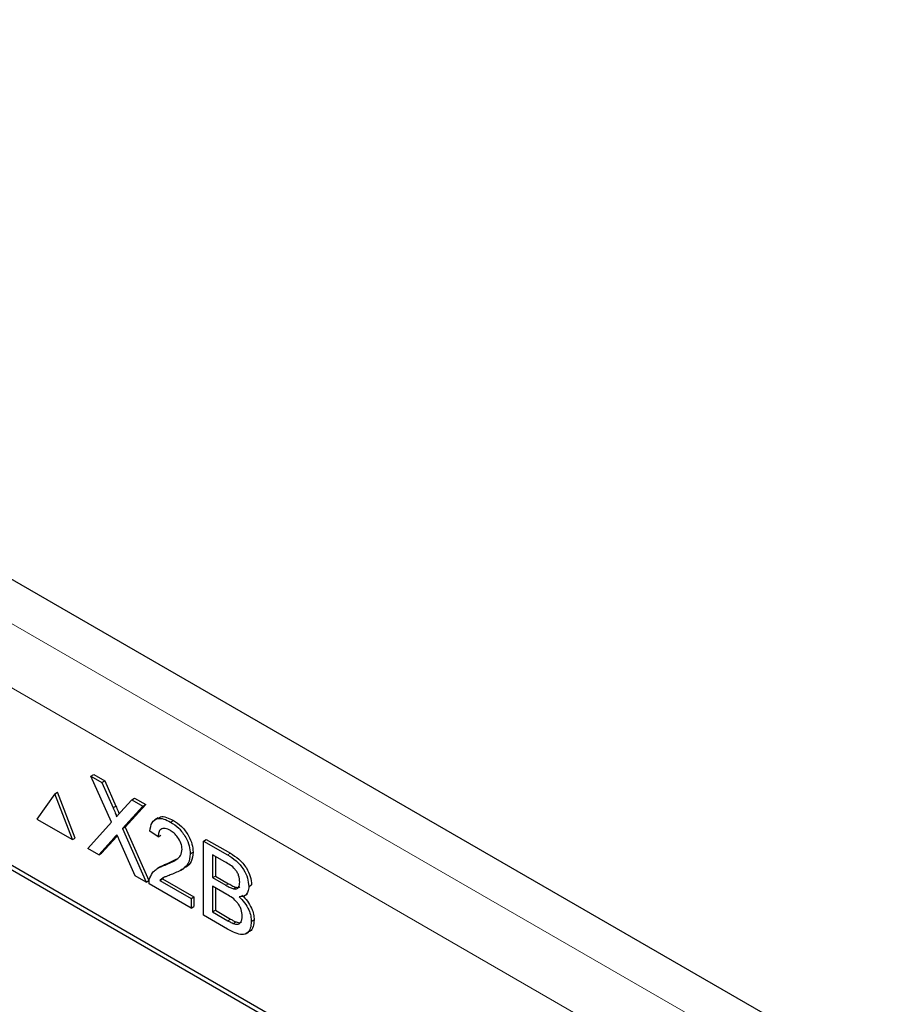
# Paper-space layout 'Blatt2' of a CAD drawing. Header units: millimetres. Extents: x 5 to 418, y 2 to 292.
# Tile 42 of 100: x 120.31 to 124, y 186.13 to 190.29. Entities that reach past the tile are written whole.
import ezdxf

# ---------------------------------------------------------------- set-up
doc = ezdxf.new("R2010")
doc.units = ezdxf.units.MM

psp = doc.layouts.new('Blatt2')

# ---------------------------------------------------------------- linework, layer by layer
at = {"color": 7, "linetype": 'Continuous', "lineweight": 25}
for p, q in [((126.0672, 184.5862), (114.8227, 191.0775)), ((123.4089, 184.9133), (117.4574, 188.349)), ((123.3921, 184.9036), (117.4995, 188.3053)), ((120.6146, 187.0969), (120.6264, 187.1037)), ((120.7009, 186.9025), (120.6146, 187.0969)), ((120.6146, 187.0969), (120.6607, 187.0703)), ((120.6264, 187.1037), (120.6724, 187.0771)), ((120.6607, 187.0703), (120.6724, 187.0771)), ((120.6607, 187.0703), (120.708, 186.9637)), ((120.6724, 187.0771), (120.7197, 186.9705)), ((120.4618, 187.0218), (120.4736, 187.0286)), ((120.5484, 186.8357), (120.4736, 187.0286)), ((120.4618, 187.0218), (120.387, 186.9153)), ((120.5366, 186.8289), (120.4618, 187.0218)), ((120.7397, 186.9453), (120.7868, 186.9974)), ((120.7868, 186.9974), (120.7986, 187.0042)), ((120.7868, 186.9974), (120.8335, 186.9705)), ((120.7986, 187.0042), (120.8453, 186.9773)), ((120.8335, 186.9705), (120.7473, 186.8752)), ((120.8453, 186.9773), (120.759, 186.882)), ((120.8335, 186.9705), (120.8453, 186.9773)), ((120.387, 186.9153), (120.5366, 186.8289)), ((120.6007, 186.7919), (120.7009, 186.9025)), ((120.8975, 186.9207), (120.8843, 186.9131)), ((120.9501, 186.9032), (120.9619, 186.91)), ((120.7473, 186.8752), (120.759, 186.882)), ((120.7473, 186.8752), (120.8474, 186.6494)), ((120.759, 186.882), (120.8592, 186.6562)), ((120.8979, 186.841), (120.8632, 186.8651)), ((120.5366, 186.8289), (120.5484, 186.8357)), ((120.7115, 186.8356), (120.6474, 186.7649)), ((120.7233, 186.8425), (120.6591, 186.7718)), ((120.7261, 186.8456), (120.7233, 186.8425)), ((120.8013, 186.6761), (120.7354, 186.8247)), ((120.8979, 186.841), (120.9097, 186.8478)), ((121.0891, 186.823), (121.1009, 186.8298)), ((121.0891, 186.5099), (121.0891, 186.823)), ((121.0891, 186.823), (121.1906, 186.7644)), ((121.1009, 186.8298), (121.2023, 186.7712)), ((120.6474, 186.7649), (120.6007, 186.7919)), ((121.0335, 186.7687), (121.0453, 186.7755)), ((120.6474, 186.7649), (120.6591, 186.7718)), ((120.9376, 186.728), (120.9768, 186.7475)), ((121.1789, 186.735), (121.1273, 186.7648)), ((121.1273, 186.7648), (121.1273, 186.6685)), ((121.1391, 186.758), (121.1391, 186.6753)), ((120.9088, 186.7155), (120.8956, 186.7078)), ((120.9259, 186.7212), (120.9376, 186.728)), ((120.9937, 186.7002), (121.0069, 186.7079)), ((120.8474, 186.6494), (120.8013, 186.6761)), ((120.8474, 186.6494), (120.8592, 186.6562)), ((120.9043, 186.6567), (120.9161, 186.6635)), ((120.9043, 186.6567), (121.0369, 186.5802)), ((120.9238, 186.67), (120.9161, 186.6635)), ((120.9161, 186.6635), (121.0487, 186.587)), ((121.1273, 186.6685), (121.1391, 186.6753)), ((121.1273, 186.6685), (121.1832, 186.6362)), ((121.1391, 186.6753), (121.195, 186.643)), ((121.0369, 186.54), (120.8597, 186.6424)), ((121.187, 186.5979), (121.1273, 186.6323)), ((121.1273, 186.6323), (121.1273, 186.524)), ((121.1391, 186.6255), (121.1391, 186.5308)), ((121.2157, 186.6211), (121.2275, 186.6279)), ((121.2802, 186.6315), (121.292, 186.6383)), ((121.0369, 186.5802), (121.0487, 186.587)), ((121.0369, 186.5802), (121.0369, 186.54)), ((121.0487, 186.587), (121.0487, 186.5468)), ((121.2607, 186.5915), (121.2739, 186.5991)), ((121.0369, 186.54), (121.0487, 186.5468)), ((121.1273, 186.524), (121.1391, 186.5308)), ((121.1391, 186.5308), (121.2032, 186.4938)), ((121.1908, 186.4512), (121.0891, 186.5099)), ((121.1273, 186.524), (121.1914, 186.487)), ((121.2906, 186.4833), (121.3024, 186.4901)), ((121.2146, 186.4751), (121.2264, 186.4819)), ((121.2675, 186.4316), (121.2807, 186.4392))]:
    psp.add_line(p, q, dxfattribs=at)
at = {"color": 7, "linetype": 'Continuous', "lineweight": 18}
for p, q in [((116.8367, 189.7281), (124.2654, 185.4396)), ((124.1475, 185.2354), (116.7188, 189.5239)), ((120.708, 186.9637), (120.7197, 186.9705)), ((120.7115, 186.8356), (120.7233, 186.8425)), ((121.1906, 186.7644), (121.2023, 186.7712)), ((121.1832, 186.6362), (121.195, 186.643)), ((121.1914, 186.487), (121.2032, 186.4938))]:
    psp.add_line(p, q, dxfattribs=at)
at = {"color": 7, "linetype": 'Continuous', "lineweight": 25}
for points, knots in [([(120.708, 186.9637), (120.711, 186.9566), (120.7152, 186.9468), (120.7205, 186.934), (120.7215, 186.9285), (120.722, 186.9258)], [0, 0, 0, 0, 0.561277, 0.781763, 1, 1, 1, 1]), ([(120.7197, 186.9705), (120.7227, 186.9634), (120.7269, 186.9536), (120.7317, 186.9425), (120.7324, 186.9386), (120.7327, 186.9375)], [0, 0, 0, 0, 0.646868, 0.900977, 1, 1, 1, 1]), ([(120.722, 186.9258), (120.7253, 186.9294), (120.7312, 186.9359), (120.7371, 186.9425), (120.7397, 186.9453)], [0, 0, 0, 0, 0.56, 1, 1, 1, 1]), ([(120.8632, 186.8651), (120.8652, 186.8778), (120.8692, 186.9032), (120.8925, 186.9205), (120.9216, 186.9179), (120.9406, 186.9081), (120.9501, 186.9032)], [0, 0, 0, 0, 0.280235, 0.558893, 0.779132, 1, 1, 1, 1]), ([(120.8992, 186.9181), (120.9018, 186.9206), (120.9103, 186.9285), (120.9337, 186.924), (120.9525, 186.9147), (120.9619, 186.91)], [0, 0, 0, 0, 0.185653, 0.592247, 1, 1, 1, 1]), ([(120.9501, 186.9032), (120.9619, 186.8954), (120.9855, 186.8799), (121.0137, 186.8419), (121.031, 186.8022), (121.0326, 186.7798), (121.0335, 186.7687)], [0, 0, 0, 0, 0.280482, 0.559644, 0.779749, 1, 1, 1, 1]), ([(120.9619, 186.91), (120.9737, 186.9022), (120.9973, 186.8867), (121.0255, 186.8487), (121.0427, 186.809), (121.0444, 186.7866), (121.0453, 186.7755)], [0, 0, 0, 0, 0.280482, 0.559644, 0.779749, 1, 1, 1, 1]), ([(120.9493, 186.8675), (120.9418, 186.8712), (120.9268, 186.8786), (120.9089, 186.8749), (120.8992, 186.8606), (120.8984, 186.8475), (120.8979, 186.841)], [0, 0, 0, 0, 0.28041, 0.559489, 0.779375, 1, 1, 1, 1]), ([(120.9987, 186.7883), (120.9978, 186.7969), (120.996, 186.8139), (120.9819, 186.8388), (120.9656, 186.857), (120.9548, 186.864), (120.9493, 186.8675)], [0, 0, 0, 0, 0.27908, 0.558612, 0.779043, 1, 1, 1, 1]), ([(120.7242, 186.8498), (120.7218, 186.8472), (120.7176, 186.8425), (120.7133, 186.8377), (120.7115, 186.8356)], [0, 0, 0, 0, 0.560002, 1, 1, 1, 1]), ([(120.7354, 186.8247), (120.7333, 186.8294), (120.7296, 186.8378), (120.7259, 186.8461), (120.7242, 186.8498)], [0, 0, 0, 0, 0.56, 1, 1, 1, 1]), ([(120.9259, 186.7212), (120.9432, 186.7283), (120.9673, 186.7382), (120.9939, 186.7601), (120.9971, 186.7789), (120.9987, 186.7883)], [0, 0, 0, 0, 0.561313, 0.781386, 1, 1, 1, 1]), ([(121.0453, 186.7755), (121.0434, 186.7617), (121.0396, 186.7341), (121.0216, 186.7157), (121.0093, 186.71), (121.0065, 186.7087)], [0, 0, 0, 0, 0.43566, 0.873431, 1, 1, 1, 1]), ([(121.0335, 186.7687), (121.0316, 186.7548), (121.028, 186.7269), (120.9988, 186.7004), (120.9737, 186.69), (120.9583, 186.6837)], [0, 0, 0, 0, 0.278741, 0.558834, 1, 1, 1, 1]), ([(121.242, 186.6497), (121.2412, 186.6586), (121.24, 186.6721), (121.2316, 186.6913), (121.2133, 186.7167), (121.1942, 186.7268), (121.1789, 186.735)], [0, 0, 0, 0, 0.249512, 0.375019, 0.500244, 1, 1, 1, 1]), ([(121.1906, 186.7644), (121.2026, 186.757), (121.2266, 186.7422), (121.2579, 186.7069), (121.2765, 186.6662), (121.279, 186.643), (121.2802, 186.6315)], [0, 0, 0, 0, 0.281116, 0.560026, 0.780112, 1, 1, 1, 1]), ([(121.2023, 186.7712), (121.2144, 186.7638), (121.2383, 186.749), (121.2696, 186.7137), (121.2882, 186.673), (121.2907, 186.6498), (121.292, 186.6383)], [0, 0, 0, 0, 0.281116, 0.560026, 0.780112, 1, 1, 1, 1]), ([(120.8634, 186.6681), (120.8679, 186.6776), (120.8755, 186.6932), (120.8926, 186.7066), (120.9086, 186.7151), (120.9201, 186.7192), (120.9259, 186.7212)], [0, 0, 0, 0, 0.339411, 0.559525, 0.779752, 1, 1, 1, 1]), ([(120.9089, 186.7152), (120.9128, 186.7174), (120.9218, 186.7226), (120.9318, 186.7261), (120.9376, 186.728)], [0, 0, 0, 0, 0.421829, 1, 1, 1, 1]), ([(120.8597, 186.6424), (120.8598, 186.6476), (120.86, 186.657), (120.8623, 186.6647), (120.8634, 186.6681)], [0, 0, 0, 0, 0.559956, 1, 1, 1, 1]), ([(120.9583, 186.6837), (120.9518, 186.6812), (120.9412, 186.6772), (120.9265, 186.6714), (120.9142, 186.666), (120.9076, 186.6598), (120.9043, 186.6567)], [0, 0, 0, 0, 0.340038, 0.560063, 0.78009, 1, 1, 1, 1]), ([(121.2157, 186.6211), (121.2201, 186.6206), (121.2287, 186.6197), (121.24, 186.6284), (121.2412, 186.6416), (121.242, 186.6497)], [0, 0, 0, 0, 0.280869, 0.561063, 1, 1, 1, 1]), ([(121.1832, 186.6362), (121.1893, 186.6327), (121.2003, 186.6263), (121.211, 186.6227), (121.2157, 186.6211)], [0, 0, 0, 0, 0.560393, 1, 1, 1, 1]), ([(121.195, 186.643), (121.2011, 186.6395), (121.2121, 186.6331), (121.2228, 186.6295), (121.2275, 186.6279)], [0, 0, 0, 0, 0.560393, 1, 1, 1, 1]), ([(121.2275, 186.6279), (121.2321, 186.627), (121.2381, 186.6259), (121.2419, 186.6293), (121.2429, 186.6302)], [0, 0, 0, 0, 0.753765, 1, 1, 1, 1]), ([(121.2802, 186.6315), (121.2794, 186.6238), (121.2779, 186.6086), (121.2648, 186.5903), (121.2491, 186.5886), (121.2395, 186.5876)], [0, 0, 0, 0, 0.280336, 0.5608, 1, 1, 1, 1]), ([(121.2524, 186.506), (121.2516, 186.5154), (121.2503, 186.5295), (121.2415, 186.5495), (121.2231, 186.5768), (121.203, 186.5885), (121.187, 186.5979)], [0, 0, 0, 0, 0.249802, 0.375546, 0.501154, 1, 1, 1, 1]), ([(121.2395, 186.5876), (121.2474, 186.5798), (121.2631, 186.5641), (121.2798, 186.5348), (121.2893, 186.5068), (121.2902, 186.4911), (121.2906, 186.4833)], [0, 0, 0, 0, 0.280211, 0.55967, 0.779709, 1, 1, 1, 1]), ([(121.2513, 186.5944), (121.2592, 186.5866), (121.2749, 186.5709), (121.2916, 186.5416), (121.3011, 186.5136), (121.302, 186.4979), (121.3024, 186.4901)], [0, 0, 0, 0, 0.280211, 0.55967, 0.779709, 1, 1, 1, 1]), ([(121.2906, 186.4833), (121.2898, 186.4734), (121.2881, 186.4537), (121.2749, 186.4335), (121.2433, 186.4232), (121.2125, 186.4397), (121.1908, 186.4512)], [0, 0, 0, 0, 0.187143, 0.374319, 0.560786, 1, 1, 1, 1]), ([(121.1914, 186.487), (121.1958, 186.4845), (121.2035, 186.48), (121.2112, 186.4766), (121.2146, 186.4751)], [0, 0, 0, 0, 0.560099, 1, 1, 1, 1]), ([(121.2032, 186.4938), (121.2076, 186.4913), (121.2153, 186.4868), (121.223, 186.4834), (121.2264, 186.4819)], [0, 0, 0, 0, 0.560099, 1, 1, 1, 1]), ([(121.2146, 186.4751), (121.2206, 186.4734), (121.2325, 186.4699), (121.245, 186.4769), (121.2515, 186.4899), (121.2521, 186.5006), (121.2524, 186.506)], [0, 0, 0, 0, 0.28029, 0.559018, 0.779402, 1, 1, 1, 1]), ([(121.3024, 186.4901), (121.3015, 186.4804), (121.2996, 186.4612), (121.2908, 186.4437), (121.2818, 186.4412), (121.28, 186.4407)], [0, 0, 0, 0, 0.444756, 0.889591, 1, 1, 1, 1]), ([(121.2264, 186.4819), (121.2326, 186.4798), (121.2419, 186.4766), (121.2482, 186.4809), (121.2504, 186.4824)], [0, 0, 0, 0, 0.658905, 1, 1, 1, 1])]:
    psp.add_open_spline(points, degree=3, knots=knots, dxfattribs=at)

doc.saveas('drawing.dxf')
